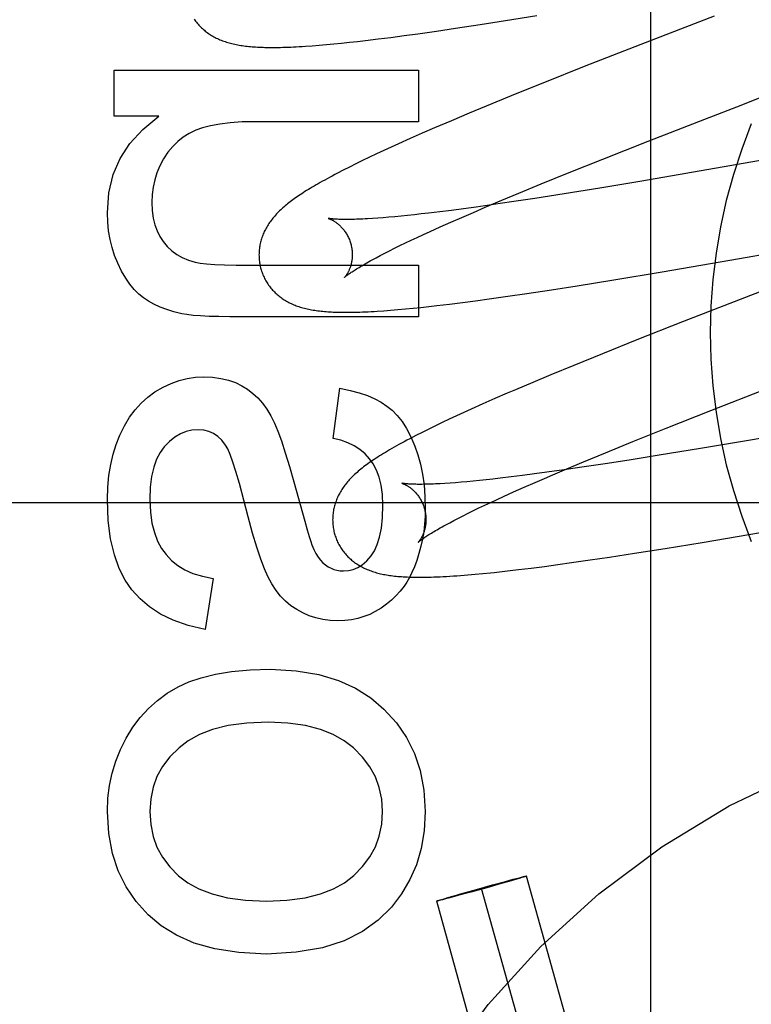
# Model space of a CAD drawing. Header units: inches. Extents: x 0 to 215, y 0 to 139.
# Tile 54 of 96: x 67.288 to 67.445, y 51.895 to 52.106. Entities that reach past the tile are written whole.
import ezdxf

# ---------------------------------------------------------------- set-up
doc = ezdxf.new("R2010")
doc.units = ezdxf.units.IN
doc.header["$LTSCALE"] = 11.804375
doc.header["$MEASUREMENT"] = 0
doc.linetypes.add('HIDDEN', pattern=[0.2, 0.1, -0.1])
doc.layers.add('DEFAULT_2', color=8, linetype='HIDDEN')

msp = doc.modelspace()

# ---------------------------------------------------------------- linework, layer by layer
at = {"layer": 'DEFAULT_2', "color": 8, "linetype": 'HIDDEN'}
for p, q in [((67.42296448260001, 51.69843750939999), (67.42296448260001, 52.3032413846)), ((67.3918455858, 52.10623373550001), (67.3985485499, 52.1073161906)), ((67.4365193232, 52.1072017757), (67.4208316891, 52.10110990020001)), ((67.3811178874, 52.1045746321), (67.3864055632, 52.1053794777)), ((67.3864055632, 52.1053794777), (67.3918455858, 52.10623373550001)), ((67.364504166, 52.1022804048), (67.3672673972, 52.102630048)), ((67.3672673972, 52.102630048), (67.3701064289, 52.10300474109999)), ((67.3701064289, 52.10300474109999), (67.3730184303, 52.1034033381)), ((67.3730184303, 52.1034033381), (67.3770095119, 52.1039700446)), ((67.3770095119, 52.1039700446), (67.3811178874, 52.1045746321)), ((67.350347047, 52.1008286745), (67.35185337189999, 52.1009461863)), ((67.35185337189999, 52.1009461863), (67.3534325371, 52.1010813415)), ((67.3534325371, 52.1010813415), (67.3550467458, 52.1012307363)), ((67.3550467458, 52.1012307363), (67.35668513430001, 52.1013927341)), ((67.35668513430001, 52.1013927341), (67.3583584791, 52.101567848)), ((67.3583584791, 52.101567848), (67.3600704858, 52.1017560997)), ((67.3600704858, 52.1017560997), (67.3618183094, 52.101956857)), ((67.3618183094, 52.101956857), (67.364504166, 52.1022804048)), ((67.4208316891, 52.10110990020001), (67.4087037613, 52.096346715)), ((67.4087037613, 52.096346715), (67.4001390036, 52.0929354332)), ((67.3079468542, 52.0857152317), (67.3079468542, 52.0955993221)), ((67.3079468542, 52.0955993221), (67.3731446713, 52.0955993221)), ((67.3731446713, 52.0955993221), (67.3731446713, 52.0845487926)), ((67.4001390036, 52.0929354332), (67.39391459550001, 52.0904217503)), ((67.39391459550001, 52.0904217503), (67.38888498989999, 52.0883633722)), ((67.38888498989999, 52.0883633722), (67.384018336, 52.0863430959)), ((67.4345217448, 52.0850814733), (67.4423547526, 52.0881184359)), ((67.384018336, 52.0863430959), (67.3802540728, 52.08475714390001)), ((67.317523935, 52.0857152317), (67.3079468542, 52.0857152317)), ((67.3731446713, 52.0845487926), (67.3382128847, 52.0845487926)), ((67.3802540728, 52.08475714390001), (67.3766131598, 52.0831999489)), ((67.4223617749, 52.080335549), (67.4345217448, 52.0850814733)), ((67.37396808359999, 52.0820518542), (67.3713997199, 52.08092128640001)), ((67.3766131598, 52.0831999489), (67.37396808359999, 52.0820518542)), ((67.4846365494, 52.08283134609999), (67.4210560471, 52.0718183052)), ((67.3689081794, 52.0798073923), (67.3672930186, 52.079074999)), ((67.3713997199, 52.08092128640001), (67.3689081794, 52.0798073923)), ((67.41269729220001, 52.0765189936), (67.4223617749, 52.080335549)), ((67.3641818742, 52.0776375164), (67.3626756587, 52.0769269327)), ((67.3657184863, 52.0783522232), (67.3641818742, 52.0776375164)), ((67.3672930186, 52.079074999), (67.3657184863, 52.0783522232)), ((67.3597418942, 52.0755094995), (67.3583433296, 52.0748154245)), ((67.36119333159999, 52.0762167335), (67.3597418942, 52.0755094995)), ((67.3626756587, 52.0769269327), (67.36119333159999, 52.0762167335)), ((67.4054493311, 52.0736184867), (67.41269729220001, 52.0765189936)), ((67.3570204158, 52.0741458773), (67.3557852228, 52.0735076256)), ((67.3583433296, 52.0748154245), (67.3570204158, 52.0741458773)), ((67.3994755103, 52.07119490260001), (67.4054493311, 52.0736184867)), ((67.3946951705, 52.0692283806), (67.3994755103, 52.07119490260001)), ((67.4210560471, 52.0718183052), (67.4120355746, 52.0703164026)), ((67.39101564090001, 52.0676946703), (67.3946951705, 52.0692283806)), ((67.4044140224, 52.0690837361), (67.398132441, 52.0681004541)), ((67.4120355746, 52.0703164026), (67.4044140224, 52.0690837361)), ((67.38923227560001, 52.066774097), (67.3855061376, 52.0662485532)), ((67.3874764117, 52.0661998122), (67.39101564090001, 52.0676946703)), ((67.3931042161, 52.06734004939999), (67.38923227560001, 52.066774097)), ((67.398132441, 52.0681004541), (67.3931042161, 52.06734004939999)), ((67.37376994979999, 52.064759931), (67.3722770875, 52.0645950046)), ((67.3753114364, 52.0649371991), (67.37376994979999, 52.064759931)), ((67.3777119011, 52.065225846), (67.3753114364, 52.0649371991)), ((67.3802141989, 52.0655411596), (67.3777119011, 52.065225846)), ((67.38281379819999, 52.06588235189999), (67.3802141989, 52.0655411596)), ((67.3824540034, 52.0640382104), (67.384920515, 52.0651063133)), ((67.3855061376, 52.0662485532), (67.38281379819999, 52.06588235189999)), ((67.384920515, 52.0651063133), (67.3874764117, 52.0661998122)), ((67.364415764, 52.063870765), (67.3633007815, 52.063794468)), ((67.36558881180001, 52.0639596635), (67.364415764, 52.063870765)), ((67.3668184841, 52.064061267), (67.36558881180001, 52.0639596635)), ((67.36810349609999, 52.0641756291), (67.3668184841, 52.064061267)), ((67.3694425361, 52.06430274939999), (67.36810349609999, 52.0641756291)), ((67.37083418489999, 52.0644425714), (67.3694425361, 52.06430274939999)), ((67.3722770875, 52.0645950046), (67.37083418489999, 52.0644425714)), ((67.37780664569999, 52.061984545), (67.3800812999, 52.0629970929)), ((67.3800812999, 52.0629970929), (67.3824540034, 52.0640382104)), ((67.3742453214, 52.0603652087), (67.3756344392, 52.0610023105)), ((67.3756344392, 52.0610023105), (67.37780664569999, 52.061984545)), ((67.4419736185, 52.0552126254), (67.4747954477, 52.0609483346)), ((67.369187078, 52.0579706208), (67.3703744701, 52.0585449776)), ((67.3703744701, 52.0585449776), (67.371614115, 52.0591359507)), ((67.371614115, 52.0591359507), (67.3729048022, 52.0597428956)), ((67.3729048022, 52.0597428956), (67.3742453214, 52.0603652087)), ((67.3649824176, 52.0558531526), (67.36594959, 52.0563539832)), ((67.36594959, 52.0563539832), (67.3669735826, 52.05687442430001)), ((67.3669735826, 52.05687442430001), (67.36805308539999, 52.0574135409)), ((67.36805308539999, 52.0574135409), (67.369187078, 52.0579706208)), ((67.3640734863, 52.0553730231), (67.3649824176, 52.0558531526)), ((67.4253967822, 52.0523661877), (67.4419736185, 52.0552126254)), ((67.3369850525, 52.0537916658), (67.3731446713, 52.0537916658)), ((67.3731446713, 52.0537916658), (67.3731446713, 52.0427411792)), ((67.4150004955, 52.0506333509), (67.4253967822, 52.0523661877)), ((67.4071516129, 52.0493655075), (67.4150004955, 52.0506333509)), ((67.3964151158, 52.04770982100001), (67.4017058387, 52.0485125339)), ((67.4017058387, 52.0485125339), (67.4071516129, 52.0493655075)), ((67.4465204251, 52.0481682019), (67.4297626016, 52.0416325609)), ((67.379809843, 52.04542956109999), (67.3825712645, 52.04577615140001)), ((67.3825712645, 52.04577615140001), (67.3854070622, 52.0461478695)), ((67.3854070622, 52.0461478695), (67.3883165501, 52.0465438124)), ((67.3883165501, 52.0465438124), (67.392306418, 52.0471075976)), ((67.392306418, 52.0471075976), (67.3964151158, 52.04770982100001)), ((67.3657060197, 52.0440060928), (67.3671860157, 52.0441180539)), ((67.3671860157, 52.0441180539), (67.3687445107, 52.0442480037)), ((67.3687445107, 52.0442480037), (67.3703612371, 52.0443943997)), ((67.3703612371, 52.0443943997), (67.37201270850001, 52.0445547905)), ((67.37201270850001, 52.0445547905), (67.3736877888, 52.0447274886)), ((67.3736877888, 52.0447274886), (67.3753908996, 52.0449123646)), ((67.3753908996, 52.0449123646), (67.3771294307, 52.0451097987)), ((67.3771294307, 52.0451097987), (67.379809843, 52.04542956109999)), ((67.3731446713, 52.0427411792), (67.3327490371, 52.0427411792)), ((67.4297626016, 52.0416325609), (67.41996304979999, 52.0377567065)), ((67.41996304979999, 52.0377567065), (67.4125730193, 52.0347928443)), ((67.4125730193, 52.0347928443), (67.4064459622, 52.0322997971)), ((67.4064459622, 52.0322997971), (67.4015112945, 52.0302621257)), ((67.4015112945, 52.0302621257), (67.3976887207, 52.028661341)), ((67.3548499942, 52.0165883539), (67.35632339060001, 52.0273932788)), ((67.3939865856, 52.0270887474), (67.3921830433, 52.0263134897)), ((67.3976887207, 52.028661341), (67.3939865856, 52.0270887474)), ((67.43582663, 52.022630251), (67.4479098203, 52.0273561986)), ((67.38953967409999, 52.02516485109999), (67.3869737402, 52.0240339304)), ((67.3921830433, 52.0263134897), (67.38953967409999, 52.02516485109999)), ((67.3844858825, 52.022920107), (67.3828709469, 52.0221866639)), ((67.3869737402, 52.0240339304), (67.3844858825, 52.022920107)), ((67.4262592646, 52.0188399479), (67.43582663, 52.022630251)), ((67.3797571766, 52.0207453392), (67.37826123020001, 52.0200381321)), ((67.3812937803, 52.02146142), (67.3797571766, 52.0207453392)), ((67.3828709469, 52.0221866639), (67.3812937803, 52.02146142)), ((67.3753605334, 52.0186336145), (67.3739468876, 52.0179303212)), ((67.37679835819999, 52.01933575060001), (67.3753605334, 52.0186336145)), ((67.37826123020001, 52.0200381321), (67.37679835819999, 52.01933575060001)), ((67.4191074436, 52.0159659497), (67.4262592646, 52.0188399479)), ((67.4579102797, 52.018649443), (67.4439181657, 52.0162290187)), ((67.3739468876, 52.0179303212), (67.37258078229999, 52.0172366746)), ((67.4439181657, 52.0162290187), (67.433625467, 52.0144862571)), ((67.4132299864, 52.0135693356), (67.4191074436, 52.0159659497)), ((67.433625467, 52.0144862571), (67.4247607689, 52.013024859)), ((67.40853930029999, 52.0116282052), (67.4132299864, 52.0135693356)), ((67.4183454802, 52.0119981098), (67.4131830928, 52.0111957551)), ((67.4247607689, 52.013024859), (67.4183454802, 52.0119981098)), ((67.4043844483, 52.0098914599), (67.4007038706, 52.0093756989)), ((67.4014810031, 52.0086458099), (67.4049374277, 52.0101167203)), ((67.408210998, 52.0104475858), (67.4043844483, 52.0098914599)), ((67.4049374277, 52.0101167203), (67.40853930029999, 52.0116282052)), ((67.4131830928, 52.0111957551), (67.408210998, 52.0104475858)), ((67.3876555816, 52.0077595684), (67.38623472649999, 52.0076114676)), ((67.3891262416, 52.0079200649), (67.3876555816, 52.0077595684)), ((67.3906453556, 52.008092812), (67.3891262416, 52.0079200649)), ((67.3930120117, 52.0083745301), (67.3906453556, 52.008092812)), ((67.3954802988, 52.0086827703), (67.3930120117, 52.0083745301)), ((67.3980457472, 52.0090167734), (67.3954802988, 52.0086827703)), ((67.4007038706, 52.0093756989), (67.3980457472, 52.0090167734)), ((67.34647106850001, 52.0073078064), (67.3487818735, 51.99887644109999)), ((67.37992268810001, 52.0070593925), (67.37882822, 52.0069865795)), ((67.38107517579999, 52.007144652), (67.37992268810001, 52.0070593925)), ((67.3822840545, 52.0072424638), (67.38107517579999, 52.007144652)), ((67.383547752, 52.00735286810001), (67.3822840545, 52.0072424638)), ((67.3848650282, 52.0074758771), (67.383547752, 52.00735286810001)), ((67.38623472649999, 52.0076114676), (67.3848650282, 52.0074758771)), ((67.3935452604, 52.0051699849), (67.3958139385, 52.0061802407)), ((67.3958139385, 52.0061802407), (67.39818057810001, 52.0072190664)), ((67.38865624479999, 52.0029333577), (67.3899932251, 52.0035542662)), ((67.3899932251, 52.0035542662), (67.39137873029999, 52.004189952)), ((67.39137873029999, 52.004189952), (67.3935452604, 52.0051699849)), ((67.77316448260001, 52.0028414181), (67.27316448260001, 52.0028414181)), ((67.3849484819, 52.0011651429), (67.3861326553, 52.0017381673)), ((67.3861326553, 52.0017381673), (67.3873689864, 52.00232779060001)), ((67.3873689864, 52.00232779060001), (67.38865624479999, 52.0029333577)), ((67.3807551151, 51.9990525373), (67.38171950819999, 51.9995521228)), ((67.38171950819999, 51.9995521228), (67.3827408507, 52.0000714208)), ((67.3827408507, 52.0000714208), (67.3838175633, 52.0006093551)), ((67.3838175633, 52.0006093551), (67.3849484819, 52.0011651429)), ((67.444375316, 51.9961158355), (67.4632337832, 51.9993744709)), ((67.3798488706, 51.9985736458), (67.3807551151, 51.9990525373)), ((67.433940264, 51.99436142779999), (67.444375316, 51.9961158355)), ((67.4194488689, 51.9920243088), (67.4260336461, 51.9930687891)), ((67.4260336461, 51.9930687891), (67.433940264, 51.99436142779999)), ((67.4099787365, 51.9905897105), (67.4141219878, 51.9912061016)), ((67.4141219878, 51.9912061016), (67.4194488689, 51.9920243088)), ((67.3946208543, 51.9885194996), (67.39734257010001, 51.9888551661)), ((67.39734257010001, 51.9888551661), (67.4001379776, 51.98921605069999)), ((67.4001379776, 51.98921605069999), (67.403007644, 51.9896013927)), ((67.403007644, 51.9896013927), (67.40594981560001, 51.9900102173)), ((67.40594981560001, 51.9900102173), (67.4099787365, 51.9905897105)), ((67.32912693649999, 51.9866292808), (67.32740797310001, 51.975701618)), ((67.3837474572, 51.987389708), (67.3853385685, 51.9875282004)), ((67.3853385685, 51.9875282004), (67.38694784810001, 51.98767924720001)), ((67.38694784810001, 51.98767924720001), (67.38858484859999, 51.9878430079)), ((67.391112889, 51.9881135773), (67.3928484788, 51.98831033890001)), ((67.3928484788, 51.98831033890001), (67.3946208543, 51.9885194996)), ((67.3909073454, 51.921193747), (67.38780884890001, 51.9203204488)), ((67.389019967, 51.9209061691), (67.391795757, 51.9216623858)), ((67.3925601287, 51.9216666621), (67.3909073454, 51.921193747)), ((67.391795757, 51.9216623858), (67.3934870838, 51.9221149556)), ((67.3939746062, 51.9220774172), (67.3925601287, 51.9216666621)), ((67.3934870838, 51.9221149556), (67.3944728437, 51.9223739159)), ((67.3947563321, 51.9223083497), (67.3939746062, 51.9220774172)), ((67.3944728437, 51.9223739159), (67.39506097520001, 51.9225254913)), ((67.3952968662, 51.9224709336), (67.3947563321, 51.9223083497)), ((67.39506097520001, 51.9225254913), (67.39545606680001, 51.9226252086)), ((67.3955696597, 51.9225545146), (67.3952968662, 51.9224709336)), ((67.39545606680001, 51.9226252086), (67.3957062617, 51.9226868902)), ((67.39580225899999, 51.9226271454), (67.3955696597, 51.9225545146)), ((67.3957062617, 51.9226868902), (67.3958504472, 51.92272160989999)), ((67.3959344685, 51.9226693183), (67.39580225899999, 51.9226271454)), ((67.3960480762, 51.92270639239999), (67.3959344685, 51.9226693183)), ((67.4351729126, 51.78312650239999), (67.3963321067, 51.9228163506)), ((67.3808350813, 51.9186082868), (67.3824878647, 51.9190812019)), ((67.38437524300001, 51.9193687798), (67.381599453, 51.91861256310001)), ((67.3824878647, 51.9190812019), (67.3855863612, 51.9199545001)), ((67.38780884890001, 51.9203204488), (67.38437524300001, 51.9193687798)), ((67.3855863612, 51.9199545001), (67.389019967, 51.9209061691)), ((67.425538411, 51.7804476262), (67.386697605, 51.92013747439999)), ((67.4159039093, 51.77776875), (67.3770631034, 51.9174585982)), ((67.3773471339, 51.91756855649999), (67.3774607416, 51.9176056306)), ((67.3774607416, 51.9176056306), (67.3775929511, 51.9176478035)), ((67.3776889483, 51.9175880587), (67.3775447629, 51.91755333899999)), ((67.3775929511, 51.9176478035), (67.3778255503, 51.9177204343)), ((67.3779391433, 51.9176497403), (67.3776889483, 51.9175880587)), ((67.3778255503, 51.9177204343), (67.3780983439, 51.9178040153)), ((67.3783342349, 51.9177494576), (67.3779391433, 51.9176497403)), ((67.3780983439, 51.9178040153), (67.378638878, 51.9179665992)), ((67.3789223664, 51.917901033), (67.3783342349, 51.9177494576)), ((67.378638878, 51.9179665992), (67.3794206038, 51.9181975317)), ((67.3799081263, 51.9181599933), (67.3789223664, 51.917901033)), ((67.3794206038, 51.9181975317), (67.3808350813, 51.9186082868)), ((67.381599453, 51.91861256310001), (67.3799081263, 51.9181599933))]:
    msp.add_line(p, q, dxfattribs=at)
for points in [[(67.32507772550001, 52.1065515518), (67.3252341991, 52.10632484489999), (67.3253956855, 52.1061026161), (67.3255620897, 52.1058848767), (67.3257333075, 52.1056716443), (67.32590912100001, 52.10546306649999), (67.32608931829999, 52.1052592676), (67.32627376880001, 52.105060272), (67.32646228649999, 52.1048661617), (67.3266548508, 52.104676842), (67.3268514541, 52.1044922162), (67.3270519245, 52.1043123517), (67.3272559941, 52.1041373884), (67.3274639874, 52.1039669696), (67.3276760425, 52.103800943), (67.3278926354, 52.1036389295), (67.3281143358, 52.1034805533), (67.3283412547, 52.10332582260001), (67.3285739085, 52.10317450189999), (67.32881182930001, 52.1030270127), (67.3290549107, 52.1028835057), (67.32930254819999, 52.1027443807), (67.3295541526, 52.10260996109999), (67.3298094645, 52.1024803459), (67.3300679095, 52.1023557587), (67.3303298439, 52.102235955), (67.3305954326, 52.1021208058), (67.3308648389, 52.10201019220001), (67.3311383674, 52.1019039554), (67.331415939, 52.101802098), (67.3316976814, 52.1017045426), (67.3319834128, 52.1016113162), (67.3322729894, 52.101522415), (67.3325664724, 52.10143775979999), (67.3328639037, 52.10135727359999), (67.3331652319, 52.101280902), (67.333470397, 52.1012085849), (67.3337794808, 52.10114022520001), (67.33409248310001, 52.1010757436), (67.3344095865, 52.1010150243), (67.3347308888, 52.1009579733), (67.3350566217, 52.1009044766), (67.3353869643, 52.10085443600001), (67.3357221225, 52.1008077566), (67.33606217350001, 52.1007643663), (67.3364076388, 52.1007241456), (67.3367589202, 52.1006870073), (67.3371164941, 52.1006528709), (67.3374808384, 52.10062167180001), (67.33785240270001, 52.1005933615), (67.3382316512, 52.10056790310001), (67.33861906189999, 52.1005452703), (67.3390151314, 52.1005254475), (67.3394203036, 52.1005084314), (67.33983504, 52.100494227), (67.340259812, 52.1004828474), (67.3406950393, 52.100474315), (67.3411413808, 52.100468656), (67.34159945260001, 52.1004659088), (67.3420699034, 52.1004661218), (67.3425534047, 52.1004693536), (67.3430506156, 52.10047567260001), (67.3435622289, 52.1004851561), (67.3440889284, 52.1004978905), (67.34463142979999, 52.1005139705), (67.34519044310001, 52.1005334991), (67.345766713, 52.1005565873), (67.3463609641, 52.10058335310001), (67.3469739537, 52.100613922), (67.3476064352, 52.1006484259), (67.3482591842, 52.10068700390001), (67.3489329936, 52.100729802), (67.350347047, 52.1008286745)], [(67.4423547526, 52.0881184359), (67.44571499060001, 52.0894185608), (67.4468341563, 52.0898513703)], [(67.3064734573, 52.0650263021), (67.3068186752, 52.0693192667), (67.3077310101, 52.0732223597), (67.3091809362, 52.07668688), (67.3112570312, 52.0798589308), (67.3140478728, 52.082884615), (67.317523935, 52.0857152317)], [(67.3382128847, 52.0845487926), (67.3353503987, 52.0844848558), (67.3327930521, 52.0843187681), (67.3305515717, 52.0840458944), (67.3285937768, 52.0836801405), (67.32688748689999, 52.0832354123), (67.3254434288, 52.0827070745)], [(67.3254434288, 52.0827070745), (67.3240361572, 52.0820304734), (67.3227395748, 52.0812260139), (67.321562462, 52.08030429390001), (67.3204784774, 52.0792335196), (67.31946128, 52.0779818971), (67.3185196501, 52.0765600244)], [(67.3185196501, 52.0765600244), (67.3177348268, 52.075082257), (67.3170986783, 52.0735869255), (67.3166144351, 52.0720861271), (67.31627240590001, 52.0705435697), (67.3160628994, 52.06892296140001), (67.3159891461, 52.0672363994)], [(67.3557852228, 52.0735076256), (67.3552002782, 52.0732004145), (67.3546359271, 52.072900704), (67.35409140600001, 52.0726082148), (67.3535660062, 52.0723226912), (67.3530589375, 52.0720438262), (67.3525695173, 52.071771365), (67.35209683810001, 52.071504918), (67.3516401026, 52.07124414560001), (67.3511984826, 52.0709886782), (67.3507712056, 52.0707381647), (67.3503575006, 52.0704922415), (67.3499566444, 52.07025055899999), (67.34956791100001, 52.0700127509), (67.3491906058, 52.0697784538), (67.3488240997, 52.0695473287), (67.3484676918, 52.069318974), (67.34812107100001, 52.0690932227), (67.34778382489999, 52.0688698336), (67.3474556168, 52.0686486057), (67.34713610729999, 52.0684293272), (67.3468249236, 52.0682117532), (67.346521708, 52.06799563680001), (67.3462261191, 52.0677807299), (67.3459378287, 52.0675667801), (67.3456564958, 52.06735351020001), (67.3453817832, 52.06714062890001), (67.3451134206, 52.0669278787), (67.3448510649, 52.0667149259), (67.3445946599, 52.0665016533), (67.3443440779, 52.0662878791)], [(67.3159891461, 52.0672363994), (67.3160749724, 52.0654876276), (67.316294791, 52.0638870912), (67.3166538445, 52.0624404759), (67.3171364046, 52.0611307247), (67.31772674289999, 52.0599407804), (67.3184301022, 52.05887632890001)], [(67.3086835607, 52.0542213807), (67.3080265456, 52.0558482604), (67.30748292, 52.0575400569), (67.3070507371, 52.0592924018), (67.30673583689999, 52.0611184), (67.30654405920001, 52.0630311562), (67.3064734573, 52.0650263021)], [(67.3443440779, 52.0662878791), (67.3440991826, 52.0660734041), (67.343859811, 52.0658579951), (67.34362591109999, 52.0656415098), (67.3433973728, 52.06542374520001), (67.3431742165, 52.0652046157), (67.342956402, 52.064983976), (67.3427440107, 52.06476180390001), (67.342537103, 52.0645380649), (67.3423356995, 52.0643126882), (67.3421397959, 52.0640855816), (67.3419495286, 52.0638568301), (67.3417650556, 52.0636265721), (67.3415862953, 52.0633946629), (67.34141330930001, 52.06316114), (67.3412459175, 52.062925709), (67.3410840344, 52.06268817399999), (67.3409275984, 52.0624483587), (67.3407764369, 52.0622058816), (67.3406309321, 52.0619612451), (67.3404912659, 52.0617146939), (67.3403577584, 52.0614667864), (67.340230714, 52.06121817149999), (67.3401101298, 52.06096900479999), (67.3399961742, 52.0607198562), (67.33988853, 52.0604702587), (67.3397870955, 52.0602201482), (67.3396915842, 52.0599689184), (67.33960178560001, 52.0597159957), (67.3395176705, 52.05946120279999), (67.33943915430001, 52.05920409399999), (67.33936638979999, 52.0589449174), (67.3392994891, 52.0586838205), (67.3392385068, 52.0584207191), (67.3391835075, 52.0581555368), (67.33913460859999, 52.057888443), (67.3390919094, 52.0576195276), (67.3390555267, 52.0573490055), (67.33902557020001, 52.05707711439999), (67.3390021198, 52.0568039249), (67.3389852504, 52.05652949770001), (67.3389750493, 52.0562541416), (67.3389715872, 52.05597816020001), (67.3389749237, 52.0557016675), (67.3389851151, 52.05542480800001), (67.3390021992, 52.0551478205), (67.339026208, 52.0548708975), (67.3390571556, 52.05459434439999), (67.33909503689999, 52.0543184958), (67.33913986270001, 52.0540434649), (67.3391916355, 52.0537693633), (67.3392503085, 52.0534965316), (67.3393158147, 52.0532253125), (67.3393774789, 52.0529938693)], [(67.3538059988, 52.063816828), (67.3537931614, 52.0638196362), (67.3537825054, 52.0638220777), (67.3537875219, 52.0638207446), (67.3538023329, 52.06381671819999), (67.3538248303, 52.0638102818), (67.3538546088, 52.0638013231), (67.3538914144, 52.0637896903), (67.3539350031, 52.0637752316), (67.3539849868, 52.0637578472), (67.3540410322, 52.0637374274), (67.3541027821, 52.0637138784), (67.35416988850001, 52.063687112), (67.3542420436, 52.06365703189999), (67.3543188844, 52.0636235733), (67.3544002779, 52.06358657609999), (67.3544860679, 52.0635458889), (67.3545759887, 52.0635014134), (67.3546698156, 52.0634530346), (67.3547672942, 52.0634006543), (67.3548681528, 52.0633441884), (67.3549722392, 52.0632834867), (67.35507932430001, 52.0632184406), (67.3551893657, 52.063148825), (67.3553023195, 52.0630744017), (67.35541792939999, 52.0629950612), (67.3555359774, 52.0629106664), (67.3556562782, 52.0628210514), (67.3557785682, 52.0627261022), (67.3559028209, 52.0626255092), (67.3560289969, 52.0625189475), (67.3561567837, 52.0624063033), (67.3562859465, 52.0622873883), (67.3564161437, 52.0621621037), (67.35654700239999, 52.0620303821), (67.3566783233, 52.06189197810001), (67.3568099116, 52.06174662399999), (67.3569412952, 52.06159434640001), (67.3570720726, 52.0614351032), (67.3572017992, 52.06126891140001), (67.3573300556, 52.06109577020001), (67.3574563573, 52.0609158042), (67.3575802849, 52.060729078), (67.3577012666, 52.0605359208), (67.3578187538, 52.060336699), (67.3579323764, 52.06013154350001), (67.3580417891, 52.0599205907), (67.3581464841, 52.0597043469), (67.3582460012, 52.0594833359), (67.3583400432, 52.05925780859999), (67.3584283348, 52.0590280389), (67.3585105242, 52.0587946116), (67.35858627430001, 52.0585582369), (67.3586464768, 52.0583516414)], [(67.3633007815, 52.063794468), (67.3622453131, 52.0637305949), (67.3617403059, 52.063703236), (67.3612506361, 52.0636788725), (67.3607764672, 52.0636574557), (67.3603179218, 52.0636389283), (67.3598751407, 52.0636232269), (67.3594482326, 52.0636102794), (67.3590372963, 52.0636000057), (67.3586424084, 52.0635923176), (67.35826362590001, 52.0635871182), (67.35790099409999, 52.0635843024), (67.3575545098, 52.0635837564), (67.35722415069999, 52.0635853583), (67.3569099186, 52.0635889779), (67.3566117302, 52.06359447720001), (67.3563297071, 52.06360170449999), (67.3560638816, 52.0636104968), (67.3558142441, 52.0636206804), (67.3555808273, 52.0636320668), (67.3553633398, 52.0636444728), (67.3551616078, 52.063657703), (67.3549752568, 52.06367156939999), (67.3548039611, 52.0636858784), (67.3546474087, 52.0637004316), (67.3545052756, 52.063715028), (67.3543772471, 52.0637294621), (67.3542630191, 52.0637435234), (67.35416217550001, 52.0637570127), (67.3540743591, 52.0637697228), (67.3539990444, 52.0637814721), (67.3539357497, 52.0637920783), (67.3538839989, 52.0638013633), (67.35384337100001, 52.0638091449), (67.3538132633, 52.06381528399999), (67.3538059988, 52.063816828)], [(67.3184301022, 52.05887632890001), (67.319314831, 52.0578152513), (67.3202924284, 52.0568879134), (67.3213514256, 52.0560988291), (67.3225262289, 52.0554344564), (67.3238512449, 52.05488125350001), (67.32531500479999, 52.0544437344)], [(67.3586464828, 52.0583516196), (67.35870225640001, 52.058140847), (67.35875932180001, 52.05789924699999), (67.3588093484, 52.0576568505), (67.3588522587, 52.0574144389), (67.3588880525, 52.0571726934), (67.3589168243, 52.0569319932), (67.3589386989, 52.0566927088), (67.3589538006, 52.0564555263), (67.3589623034, 52.0562211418), (67.3589644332, 52.0559898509), (67.3589604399, 52.0557619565), (67.3589506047, 52.0555380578), (67.3589352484, 52.0553187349), (67.3589146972, 52.05510425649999), (67.358889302, 52.0548949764), (67.35885942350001, 52.0546911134), (67.3588254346, 52.0544929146), (67.3587877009, 52.0543005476), (67.35874661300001, 52.05411427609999), (67.3587024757, 52.0539339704), (67.3586555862, 52.0537595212), (67.3586062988, 52.0535910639), (67.35855495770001, 52.0534286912), (67.3585018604, 52.053272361), (67.35844733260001, 52.0531221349), (67.35839157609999, 52.052977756), (67.3583347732, 52.0528389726), (67.3582772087, 52.0527058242), (67.3582191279, 52.0525782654), (67.3581607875, 52.0524562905), (67.3581024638, 52.0523399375), (67.3580443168, 52.05222902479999), (67.3579864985, 52.0521233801), (67.35792926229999, 52.0520230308), (67.357872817, 52.0519279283), (67.357817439, 52.0518381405), (67.3577633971, 52.05175371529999), (67.3577109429, 52.05167466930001), (67.35766035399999, 52.0516010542), (67.3576118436, 52.0515328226), (67.35756560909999, 52.0514699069), (67.3575219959, 52.0514124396), (67.3574813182, 52.0513604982), (67.3574439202, 52.0513141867), (67.3574101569, 52.0512736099), (67.3573803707, 52.0512388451), (67.3573549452, 52.0512100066), (67.3573341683, 52.0511870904), (67.3573183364, 52.0511700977), (67.3573078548, 52.0511591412), (67.3573031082, 52.0511543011)], [(67.3142088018, 52.0467930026), (67.3132166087, 52.0475852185), (67.3122499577, 52.0485497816), (67.31130605, 52.0496810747), (67.3103932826, 52.0509959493), (67.3095200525, 52.052511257), (67.3086835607, 52.0542213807)], [(67.32531500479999, 52.0544437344), (67.3263624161, 52.0542455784), (67.3277553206, 52.0540829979), (67.3294810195, 52.05395579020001), (67.3315776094, 52.0538645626), (67.3340831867, 52.0538099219), (67.3369850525, 52.0537916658)], [(67.3573045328, 52.0511556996), (67.357312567, 52.05116344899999), (67.35732773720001, 52.0511777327), (67.3573506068, 52.0511987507), (67.3573816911, 52.0512266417), (67.357421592, 52.0512616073), (67.3574707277, 52.0513036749), (67.3575295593, 52.0513529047), (67.3575985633, 52.0514093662), (67.3576782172, 52.0514731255), (67.3577689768, 52.05154422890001), (67.3578713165, 52.0516227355), (67.3579856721, 52.0517086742), (67.3581125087, 52.0518020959), (67.3582522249, 52.0519030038), (67.3584052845, 52.05201145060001), (67.358571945, 52.05212734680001), (67.3587525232, 52.0522506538), (67.3589472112, 52.0523812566), (67.3591562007, 52.0525190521), (67.3593796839, 52.0526639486), (67.3596178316, 52.0528158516), (67.359870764, 52.0529746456), (67.3601385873, 52.0531402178), (67.360421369, 52.0533124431), (67.360719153, 52.0534911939), (67.3610319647, 52.0536763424), (67.36135978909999, 52.0538677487), (67.3617026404, 52.0540653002), (67.3620604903, 52.0542688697), (67.3624333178, 52.0544783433), (67.3628210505, 52.0546935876), (67.3632236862, 52.0549145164), (67.3636411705, 52.0551410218), (67.3640734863, 52.0553730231)], [(67.339377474, 52.0529938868), (67.33944353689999, 52.0527657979), (67.3395278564, 52.0524982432), (67.3396189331, 52.05223285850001), (67.3397166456, 52.0519699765), (67.3398208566, 52.0517099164), (67.3399315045, 52.0514527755), (67.3400485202, 52.0511986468), (67.340171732, 52.05094782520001), (67.34030096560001, 52.0507005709), (67.3404360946, 52.0504570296), (67.3405769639, 52.0502173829), (67.3407234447, 52.0499817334), (67.3408754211, 52.0497501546), (67.34103267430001, 52.0495228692), (67.3411949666, 52.0493000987), (67.3413622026, 52.04908185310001), (67.3415342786, 52.0488681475), (67.3417109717, 52.0486591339), (67.341892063, 52.0484549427), (67.342077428, 52.04825558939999), (67.3422668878, 52.0480611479), (67.3424604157, 52.0478715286), (67.34265799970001, 52.0476866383), (67.3428594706, 52.0475065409), (67.34306455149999, 52.0473313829), (67.3432736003, 52.0471607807), (67.3434867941, 52.046994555), (67.3437045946, 52.0468323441), (67.3439275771, 52.0466737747), (67.34415583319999, 52.04651887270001), (67.34438987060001, 52.04636741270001), (67.3446291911, 52.0462198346), (67.3448736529, 52.0460763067), (67.34512264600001, 52.04593722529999), (67.3453755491, 52.04580292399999), (67.3456321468, 52.0456734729), (67.34589189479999, 52.0455490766), (67.3461551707, 52.04542948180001), (67.3464221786, 52.0453145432), (67.3466930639, 52.0452041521), (67.3469681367, 52.0450981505), (67.3472472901, 52.0449965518), (67.3475306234, 52.0448992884), (67.3478179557, 52.044806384), (67.3481091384, 52.0447178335), (67.3484042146, 52.0446335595), (67.348703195, 52.0445534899), (67.3490060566, 52.0444775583), (67.34931274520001, 52.0444057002), (67.3496233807, 52.0443378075), (67.3499379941, 52.0442737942), (67.3502568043, 52.0442135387), (67.3505799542, 52.0441569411), (67.3509076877, 52.044103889), (67.35124020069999, 52.0440542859), (67.3515777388, 52.0440080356), (67.3519204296, 52.04396506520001), (67.3522687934, 52.0439252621), (67.3526232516, 52.0438885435), (67.35298427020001, 52.0438548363), (67.3533523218, 52.0438240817), (67.3537278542, 52.04379623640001), (67.3541113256, 52.0437712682), (67.3545032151, 52.0437491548), (67.35490402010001, 52.0437298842), (67.35531417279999, 52.0437134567), (67.3557340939, 52.0436998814), (67.3561643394, 52.0436891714), (67.3566053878, 52.0436813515), (67.3570579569, 52.0436764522), (67.3575227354, 52.0436745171), (67.3580004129, 52.0436756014), (67.358491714, 52.0436797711), (67.3589973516, 52.0436871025), (67.3595180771, 52.04369768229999), (67.36005463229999, 52.0437116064), (67.3606078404, 52.043728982), (67.3611783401, 52.0437499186), (67.3617669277, 52.0437745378), (67.3623740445, 52.0438029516), (67.3630002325, 52.0438352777), (67.36364599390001, 52.0438716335), (67.3643118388, 52.0439121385), (67.3657060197, 52.0440060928)], [(67.3224254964, 52.0433668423), (67.32074149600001, 52.0437732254), (67.319186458, 52.0442497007), (67.3177633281, 52.0448002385), (67.3164632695, 52.0454129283), (67.3152774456, 52.0460758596), (67.3142088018, 52.0467930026)], [(67.3327490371, 52.0427411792), (67.3303818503, 52.0427587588), (67.3282815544, 52.04281118), (67.32645588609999, 52.04289859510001), (67.3248816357, 52.043020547), (67.3235355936, 52.0431765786), (67.3224254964, 52.0433668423)], [(67.3166644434, 52.0265951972), (67.3184007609, 52.0276227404), (67.3201310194, 52.02844964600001), (67.321848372, 52.0290697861), (67.3235733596, 52.0295015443), (67.32532652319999, 52.0297633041), (67.3271010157, 52.0298489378)], [(67.3271010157, 52.0298489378), (67.329040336, 52.0297527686), (67.3308210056, 52.0295120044), (67.3324321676, 52.02912220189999), (67.33390639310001, 52.0285966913), (67.3352762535, 52.0279488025), (67.33653089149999, 52.0271740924)], [(67.33653089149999, 52.0271740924), (67.3376786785, 52.0263060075), (67.33875371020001, 52.0253077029), (67.3397559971, 52.0241859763), (67.3406855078, 52.0229204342), (67.3415422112, 52.02149068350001), (67.34232611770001, 52.0199035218)], [(67.35632339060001, 52.0273932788), (67.3584894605, 52.0269457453), (67.3604542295, 52.0264207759), (67.36221199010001, 52.0258158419), (67.3637798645, 52.0251385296), (67.3651749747, 52.0243964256), (67.3663916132, 52.0235870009)], [(67.3091391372, 52.017313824), (67.310141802, 52.0193588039), (67.3112417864, 52.0211903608), (67.3124359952, 52.0227951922), (67.313733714, 52.0242132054), (67.3151442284, 52.0254843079), (67.3166644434, 52.0265951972)], [(67.3663916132, 52.0235870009), (67.36751083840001, 52.022682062), (67.3685888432, 52.02157535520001), (67.3696306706, 52.0202755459), (67.3706211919, 52.0187566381), (67.3715452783, 52.0169926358), (67.37240797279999, 52.0149922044)], [(67.3259345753, 52.0184915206), (67.3246015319, 52.0183963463), (67.3233265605, 52.01810662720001), (67.32212081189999, 52.01763450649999), (67.3209508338, 52.0169435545), (67.3197831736, 52.0159973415), (67.3186289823, 52.0148080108)], [(67.3317999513, 52.0152186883), (67.3309923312, 52.0162480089), (67.3301267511, 52.0170756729), (67.32921260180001, 52.0176940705), (67.3282217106, 52.0181260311), (67.3271259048, 52.0183943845), (67.3259345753, 52.0184915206)], [(67.34232611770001, 52.0199035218), (67.3430180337, 52.01820843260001), (67.3437791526, 52.01609918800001), (67.3446105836, 52.0135722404), (67.3455089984, 52.0106382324), (67.34647106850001, 52.0073078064)], [(67.3064734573, 52.0035733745), (67.30656503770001, 52.0062111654), (67.306802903, 52.0087037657), (67.3071919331, 52.011045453), (67.3077174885, 52.0132533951), (67.3083649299, 52.0153447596), (67.3091391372, 52.017313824)], [(67.3626894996, 52.0122759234), (67.3617071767, 52.01335579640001), (67.36060620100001, 52.0142912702), (67.3593969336, 52.0150823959), (67.35804829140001, 52.0157290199), (67.3565291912, 52.01623098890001), (67.3548499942, 52.0165883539)], [(67.37258078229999, 52.0172366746), (67.3719241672, 52.0168977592), (67.3712882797, 52.0165657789), (67.3706763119, 52.0162425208), (67.3700865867, 52.0159272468), (67.36951891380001, 52.0156200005), (67.36897192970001, 52.01532018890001), (67.3684446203, 52.0150273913), (67.3679359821, 52.0147411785), (67.3674450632, 52.0144611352), (67.366970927, 52.0141868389), (67.3665126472, 52.0139178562), (67.3660694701, 52.0136538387), (67.3656406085, 52.0133944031), (67.3652254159, 52.0131392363), (67.3648232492, 52.0128880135), (67.3644334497, 52.0126403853), (67.364055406, 52.0123960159), (67.3636884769, 52.0121545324), (67.3633320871, 52.0119155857), (67.36298557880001, 52.0116787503), (67.36264825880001, 52.0114435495), (67.3623198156, 52.0112097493), (67.3619997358, 52.01097695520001), (67.3616879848, 52.0107451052), (67.3613843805, 52.0105140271), (67.361088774, 52.01028356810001), (67.3608009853, 52.0100535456), (67.3605208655, 52.00982379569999), (67.3602482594, 52.0095941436)], [(67.3186289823, 52.0148080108), (67.317760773, 52.0136341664), (67.3170251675, 52.0121903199), (67.3164127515, 52.01048915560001), (67.3159517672, 52.0084926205), (67.3156704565, 52.0061626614), (67.3155594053, 52.0035119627)], [(67.3347610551, 52.00697137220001), (67.3340373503, 52.0095203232), (67.33338912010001, 52.011562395), (67.33280513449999, 52.0131635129), (67.33227416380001, 52.01438960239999), (67.3317999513, 52.0152186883)], [(67.37240797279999, 52.0149922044), (67.3730466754, 52.01314703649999), (67.3735824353, 52.011148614), (67.3740201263, 52.0090016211), (67.3743451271, 52.0066920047), (67.3745428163, 52.0042057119), (67.3746180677, 52.0015474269)], [(67.36553212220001, 52.0023455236), (67.36542201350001, 52.0045993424), (67.3651553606, 52.0066026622), (67.36472177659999, 52.0083451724), (67.3641524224, 52.009857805), (67.3634784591, 52.01117149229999), (67.3626894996, 52.0122759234)], [(67.3602482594, 52.0095941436), (67.35998297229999, 52.00936437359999), (67.3597247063, 52.0091341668), (67.35947360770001, 52.0089035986), (67.35922929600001, 52.0086722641), (67.3589929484, 52.0084412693), (67.3587654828, 52.00821162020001), (67.3585467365, 52.0079833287), (67.3583373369, 52.0077572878), (67.3581357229, 52.0075320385), (67.3579410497, 52.0073067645), (67.3577524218, 52.0070804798), (67.3575688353, 52.0068519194), (67.35739040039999, 52.0066210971), (67.3572168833, 52.0063875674), (67.35704853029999, 52.0061515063), (67.3568854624, 52.0059129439), (67.3567278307, 52.0056719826), (67.3565757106, 52.0054286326), (67.3564294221, 52.0051833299), (67.35628919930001, 52.0049364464), (67.3561552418, 52.0046883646), (67.35602778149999, 52.0044396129), (67.3559067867, 52.0041902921), (67.3557923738, 52.0039408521), (67.3556842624, 52.0036908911), (67.35558236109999, 52.0034403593), (67.3554864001, 52.0031886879), (67.3553961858, 52.0029353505), (67.3553116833, 52.00268016), (67.3552328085, 52.00242268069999), (67.3551597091, 52.0021631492), (67.3550924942, 52.00190170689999), (67.35503121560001, 52.001638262), (67.35497593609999, 52.0013727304), (67.3549267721, 52.0011052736), (67.35488382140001, 52.0008359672), (67.3548472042, 52.0005650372), (67.35481703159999, 52.00029272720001), (67.35479338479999, 52.00001910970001), (67.3547763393, 51.9997442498), (67.3547659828, 51.999468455), (67.3547623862, 51.9991920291), (67.3547656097, 51.9989150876), (67.3547757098, 51.9986377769), (67.35479272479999, 51.9983603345), (67.3548166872, 51.9980829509), (67.3548476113, 51.9978059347), (67.3548854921, 51.9975296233), (67.3549303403, 51.9972541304), (67.3549821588, 51.9969795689), (67.35504090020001, 51.9967062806), (67.3551064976, 51.9964346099), (67.3551682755, 51.9962027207)], [(67.39818057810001, 52.0072190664), (67.4006408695, 52.00828484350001), (67.4014810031, 52.0086458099)], [(67.3408527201, 51.9870590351), (67.3401429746, 51.9886913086), (67.3393658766, 51.9907778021), (67.3385231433, 51.9933015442), (67.3376096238, 51.9963134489), (67.3366201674, 51.9998644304), (67.3347610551, 52.00697137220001)], [(67.3695852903, 52.0070281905), (67.36957990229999, 52.0070294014), (67.3695719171, 52.0070312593), (67.3695816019, 52.0070287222), (67.36959844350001, 52.0070240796), (67.36962279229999, 52.007017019), (67.3696542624, 52.0070074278), (67.3696926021, 52.0069951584), (67.3697375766, 52.00698006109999), (67.3697887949, 52.0069620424), (67.3698459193, 52.0069409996), (67.3699086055, 52.0069168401), (67.3699765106, 52.0068894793), (67.3700493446, 52.0068588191), (67.3701267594, 52.0068247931), (67.3702086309, 52.0067872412), (67.370294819, 52.0067460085), (67.3703850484, 52.00670100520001), (67.37047908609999, 52.0066521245), (67.3705766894, 52.0065992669), (67.3706775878, 52.00654235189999), (67.3707816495, 52.0064812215), (67.3708886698, 52.0064157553), (67.3709985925, 52.0063457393), (67.37111136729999, 52.0062709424), (67.3712267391, 52.0061912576), (67.37134448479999, 52.0061065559), (67.3714644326, 52.00601666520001), (67.37158633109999, 52.0059214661), (67.3717101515, 52.0058206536), (67.3718358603, 52.00571390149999), (67.3719631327, 52.0056011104), (67.37209172, 52.00548211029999), (67.3722212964, 52.0053567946), (67.37235150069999, 52.00522509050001), (67.3724821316, 52.0050867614), (67.372612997, 52.0049415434), (67.3727436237, 52.0047894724), (67.3728736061, 52.0046305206), (67.3730025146, 52.00446469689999), (67.37312994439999, 52.0042919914), (67.3732554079, 52.0041125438), (67.3733784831, 52.0039264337), (67.3734986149, 52.0037339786), (67.3736152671, 52.0035355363), (67.3737280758, 52.0033312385), (67.3738367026, 52.00312122), (67.3739406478, 52.0029059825), (67.37403945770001, 52.0026860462), (67.3741328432, 52.0024616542), (67.3742205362, 52.00223307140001), (67.3743021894, 52.0020008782), (67.37437747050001, 52.00176577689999), (67.3744372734, 52.0015604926)], [(67.37882822, 52.0069865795), (67.3777931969, 52.006926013), (67.3772983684, 52.0069002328), (67.3768188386, 52.0068773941), (67.3763547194, 52.0068574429), (67.3759061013, 52.0068403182), (67.375473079, 52.006825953), (67.3750557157, 52.0068142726), (67.3746540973, 52.0068051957), (67.374268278, 52.0067986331), (67.3738983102, 52.0067944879), (67.3735442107, 52.0067926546), (67.3732060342, 52.00679302), (67.3728837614, 52.0067954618), (67.37257751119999, 52.0067998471), (67.3722873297, 52.0068060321), (67.3720132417, 52.0068138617), (67.37175525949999, 52.0068231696), (67.3715132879, 52.0068337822), (67.371287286, 52.006845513), (67.3710769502, 52.0068581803), (67.3708820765, 52.00687159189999), (67.3707022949, 52.0068855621), (67.37053727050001, 52.0068999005), (67.37038670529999, 52.0069144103), (67.3702502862, 52.0069288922), (67.3701276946, 52.0069431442), (67.3700186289, 52.00695695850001), (67.3699226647, 52.0069701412), (67.3698394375, 52.0069824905), (67.3697684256, 52.00699383), (67.3697091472, 52.007003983), (67.36966113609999, 52.0070127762), (67.36962398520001, 52.0070200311), (67.36959708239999, 52.0070256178), (67.3695852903, 52.0070281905)], [(67.31173441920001, 51.9841586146), (67.3102684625, 51.9862340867), (67.30901815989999, 51.9887482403), (67.30796476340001, 51.9916772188), (67.3071645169, 51.9950925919), (67.3066736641, 51.9990659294), (67.3064734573, 52.0035733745)], [(67.3155594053, 52.0035119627), (67.3156903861, 52.0008627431), (67.3160134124, 51.9985022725), (67.31653893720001, 51.9964444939), (67.3172356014, 51.9946475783), (67.3180720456, 51.9930696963), (67.3190587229, 51.9917247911)], [(67.36301074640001, 51.9914825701), (67.3637102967, 51.9925284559), (67.3643081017, 51.9938635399), (67.36481352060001, 51.99547221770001), (67.3651984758, 51.9974013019), (67.36543489, 51.9996976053), (67.36553212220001, 52.0023455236)], [(67.3744372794, 52.001560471), (67.3744927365, 52.0013509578), (67.3745496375, 52.0011102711), (67.3745996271, 52.00086840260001), (67.37464257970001, 52.0006262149), (67.3746784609, 52.0003844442), (67.3747073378, 52.0001435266), (67.3747293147, 51.9999038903), (67.3747445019, 51.9996662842), (67.37475306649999, 51.9994314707), (67.3747552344, 51.9991997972), (67.374751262, 51.9989716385), (67.3747414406, 51.9987475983), (67.3747261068, 51.9985283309), (67.3747055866, 51.9983139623), (67.3746802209, 51.99810474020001), (67.3746503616, 51.99790085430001), (67.3746163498, 51.99770241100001), (67.3745785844, 51.9975098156), (67.3745374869, 51.9973234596), (67.3744934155, 51.9971433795), (67.3744467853, 51.9969698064), (67.3743978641, 51.99680244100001), (67.3743469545, 51.99664120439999), (67.3742942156, 51.9964856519), (67.3742397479, 51.9963353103), (67.3741838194, 51.9961902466), (67.3741265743, 51.9960502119), (67.374068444, 51.9959156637), (67.37400983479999, 51.99578692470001), (67.3739510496, 51.99566405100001), (67.37389248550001, 51.99554727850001), (67.37383428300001, 51.9954363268), (67.3737766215, 51.9953310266), (67.3737197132, 51.9952312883), (67.3736637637, 51.9951370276), (67.3736089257, 51.99504809), (67.3735553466, 51.9949643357), (67.3735032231, 51.9948857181), (67.3734527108, 51.9948121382), (67.3734040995, 51.9947436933), (67.3733576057, 51.9946803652), (67.3733136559, 51.9946224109), (67.3732726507, 51.9945700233), (67.373234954, 51.99452332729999), (67.3732009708, 51.9944824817), (67.3731710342, 51.9944475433), (67.37314553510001, 51.99441862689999), (67.37312474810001, 51.99439570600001), (67.3731089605, 51.9943787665), (67.3730985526, 51.9943678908), (67.3730938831, 51.99436313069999)], [(67.3746180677, 52.0015474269), (67.3745784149, 51.9998824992), (67.374464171, 51.99824680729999), (67.3742749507, 51.9966419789), (67.3740119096, 51.9950631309), (67.37367620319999, 51.99350538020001), (67.3732674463, 51.9919703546)], [(67.3487818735, 51.99887644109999), (67.3492921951, 51.9970640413), (67.349714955, 51.9956136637), (67.3500503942, 51.9945290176), (67.3502984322, 51.9938088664)], [(67.37309536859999, 51.99436458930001), (67.3731034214, 51.9943723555), (67.3731185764, 51.99438662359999), (67.3731414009, 51.9944075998), (67.3731724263, 51.9944354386), (67.3732122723, 51.9944703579), (67.37326137, 51.9945123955), (67.3733202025, 51.994561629), (67.3733892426, 51.9946181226), (67.3734689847, 51.9946819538), (67.37355983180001, 51.9947531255), (67.3736622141, 51.9948316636), (67.3737765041, 51.9949175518), (67.3739030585, 51.9950107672), (67.3740423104, 51.9951113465), (67.3741946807, 51.99521931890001), (67.3743605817, 51.9953347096), (67.3745405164, 51.9954576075), (67.37473466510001, 51.9955878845), (67.3749433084, 51.9957254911), (67.37516653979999, 51.9958702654), (67.3754044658, 51.9960220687), (67.3756571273, 51.9961807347), (67.37592450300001, 51.9963460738), (67.3762066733, 51.9965179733), (67.3765036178, 51.9966962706), (67.3768154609, 51.9968809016), (67.3771422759, 51.9970717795), (67.3774840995, 51.99726880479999), (67.3778409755, 51.9974718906), (67.378212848, 51.9976809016), (67.3785996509, 51.9978957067), (67.3790013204, 51.998116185), (67.379417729, 51.9983421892), (67.3798488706, 51.9985736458)], [(67.35516827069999, 51.9962027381), (67.3552339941, 51.995975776), (67.355317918, 51.9957093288), (67.3554085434, 51.995445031), (67.3555057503, 51.9951832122), (67.35560940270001, 51.994924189), (67.35571944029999, 51.9946680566), (67.35583579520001, 51.9944149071), (67.3559582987, 51.9941650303), (67.3560867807, 51.9939186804), (67.3562211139, 51.9936760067), (67.3563611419, 51.9934371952), (67.35650674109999, 51.9932023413), (67.3566578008, 51.9929715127), (67.3568141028, 51.99274493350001), (67.35697541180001, 51.9925228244), (67.3571416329, 51.9923051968), (67.35731266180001, 51.9920920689), (67.3574882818, 51.9918835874), (67.3576682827, 51.991679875), (67.3578525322, 51.99148095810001), (67.358040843, 51.9912869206), (67.35823319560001, 51.991097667), (67.3584295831, 51.9909130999), (67.35862983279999, 51.9907332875), (67.358833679, 51.9905583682), (67.3590414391, 51.9903879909), (67.3592532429, 51.9902220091), (67.3594695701, 51.9900600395), (67.3596909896, 51.9899017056), (67.3599176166, 51.98974701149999), (67.3601499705, 51.9895957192), (67.36038758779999, 51.9894482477), (67.3606303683, 51.9893047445), (67.3608777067, 51.9891656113), (67.3611290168, 51.9890311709), (67.3613840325, 51.9889015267), (67.3616421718, 51.98877690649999), (67.3619037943, 51.9886570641), (67.3621690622, 51.9885418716), (67.36243814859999, 51.988431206), (67.36271136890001, 51.988324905), (67.3629886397, 51.9882229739), (67.36327009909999, 51.9881253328), (67.3635555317, 51.9880320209), (67.3638447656, 51.9879430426), (67.3641378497, 51.9878583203), (67.36443476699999, 51.9877777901), (67.364735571, 51.9877013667), (67.3650402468, 51.98762898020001), (67.3653490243, 51.98756050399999), (67.3656620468, 51.9874958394), (67.3659796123, 51.9874348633), (67.36630195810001, 51.9873774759), (67.3666294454, 51.98732356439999), (67.36696234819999, 51.9872730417), (67.36730118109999, 51.9872257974), (67.36764625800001, 51.9871817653), (67.3679985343, 51.987140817), (67.3683588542, 51.9871028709), (67.3687280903, 51.9870678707), (67.36910718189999, 51.9870357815), (67.369497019, 51.9870065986), (67.3698986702, 51.9869803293), (67.3703127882, 51.9869570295), (67.370740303, 51.9869367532), (67.3711815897, 51.9869195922), (67.3716371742, 51.9869056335), (67.3721075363, 51.986894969), (67.3725931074, 51.9868876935), (67.3730945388, 51.98688390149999), (67.3736123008, 51.9868836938), (67.3741473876, 51.9868871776), (67.3747006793, 51.9868944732), (67.3752731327, 51.98690571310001), (67.3758657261, 51.9869210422), (67.3764794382, 51.9869406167), (67.3771154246, 51.9869646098), (67.37777429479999, 51.9869931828), (67.3784577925, 51.9870265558), (67.37916369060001, 51.9870647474), (67.37989097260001, 51.9871077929), (67.3806367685, 51.9871555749), (67.3813983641, 51.9872079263), (67.3821728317, 51.9872646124), (67.3837474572, 51.987389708)], [(67.3502984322, 51.9938088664), (67.3507231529, 51.9928136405), (67.3511745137, 51.99193600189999), (67.3516544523, 51.9911805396), (67.3521571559, 51.9905334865), (67.35267681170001, 51.98998107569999), (67.3532153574, 51.98952789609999)], [(67.3190587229, 51.9917247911), (67.3202215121, 51.9904803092), (67.3215691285, 51.9893926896), (67.3230816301, 51.98846077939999), (67.3248188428, 51.9876880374), (67.3268405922, 51.9870779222), (67.32912693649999, 51.9866292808)], [(67.3571214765, 51.9882254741), (67.3581632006, 51.988302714), (67.3591730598, 51.9885520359), (67.3601437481, 51.9889601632), (67.3610971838, 51.9895669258), (67.3620552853, 51.9904121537), (67.36301074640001, 51.9914825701)], [(67.3732674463, 51.9919703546), (67.3727882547, 51.9904746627), (67.3722852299, 51.98911443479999), (67.3717556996, 51.98789330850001), (67.3712076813, 51.986800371), (67.3706491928, 51.9858247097), (67.3700775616, 51.9849699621)], [(67.3532153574, 51.98952789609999), (67.35380572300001, 51.9891260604), (67.354414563, 51.98879972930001), (67.3550364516, 51.9885504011), (67.3556876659, 51.9883735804), (67.35638448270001, 51.988264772), (67.3571214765, 51.9882254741)], [(67.3470532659, 51.9799376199), (67.345832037, 51.98075858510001), (67.3446860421, 51.9817174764), (67.3436153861, 51.9828063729), (67.34261975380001, 51.9840490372), (67.3416988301, 51.9854692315), (67.3408527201, 51.9870590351)], [(67.38858484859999, 51.9878430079), (67.38941740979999, 51.9879298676), (67.391112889, 51.9881135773)], [(67.3700775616, 51.9849699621), (67.3692463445, 51.9838902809), (67.3683387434, 51.9828809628), (67.3673591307, 51.9819444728), (67.3662943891, 51.9810734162), (67.3651314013, 51.980260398), (67.3638745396, 51.9795078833)], [(67.32740797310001, 51.975701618), (67.3237776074, 51.9765603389), (67.3205865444, 51.9776461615), (67.31786484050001, 51.9789654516), (67.3155223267, 51.9804991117), (67.3134688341, 51.982228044), (67.31173441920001, 51.9841586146)], [(67.3558322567, 51.97754333), (67.3542053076, 51.9776179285), (67.3526501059, 51.9778225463), (67.3511724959, 51.9781574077), (67.3497549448, 51.9786218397), (67.34837992, 51.979215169), (67.3470532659, 51.9799376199)], [(67.3638745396, 51.9795078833), (67.3626977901, 51.9789228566), (67.3614599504, 51.978439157), (67.3601651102, 51.9780551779), (67.35880100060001, 51.97777573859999), (67.3573553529, 51.977605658), (67.3558322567, 51.97754333)], [(67.321637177, 51.9633618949), (67.32391864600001, 51.9644303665), (67.3265911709, 51.9653385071), (67.3296375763, 51.9660987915), (67.3331093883, 51.9666737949), (67.3370581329, 51.9670260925), (67.3414666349, 51.9671681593)], [(67.3414666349, 51.9671681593), (67.3469436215, 51.96683081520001), (67.3517976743, 51.9660389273), (67.3559801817, 51.9647741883), (67.3596369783, 51.9630915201), (67.36291389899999, 51.9610458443), (67.3657623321, 51.9586188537)], [(67.31046390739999, 51.9523728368), (67.3119057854, 51.9547102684), (67.313507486, 51.9568358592), (67.315261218, 51.9587407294), (67.3171903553, 51.9604515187), (67.3193182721, 51.9619948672), (67.321637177, 51.9633618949)], [(67.3657623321, 51.9586188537), (67.368429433, 51.95568293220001), (67.3706157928, 51.9525037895), (67.3723173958, 51.9491250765), (67.3735462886, 51.94541584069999), (67.3743145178, 51.9412451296), (67.3746180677, 51.936656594)], [(67.3409141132, 51.9558107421), (67.3363598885, 51.955592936), (67.3323877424, 51.955073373), (67.3290278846, 51.9542300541), (67.3261896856, 51.9531289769), (67.3237825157, 51.9518361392), (67.32183658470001, 51.9503295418)], [(67.3592087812, 51.95028550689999), (67.3572394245, 51.9518243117), (67.3548684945, 51.9531359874), (67.35212442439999, 51.9542393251), (67.3489219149, 51.95507795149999), (67.3451756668, 51.95559549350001), (67.3409141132, 51.9558107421)], [(67.3064734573, 51.936656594), (67.3065939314, 51.93949802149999), (67.3069324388, 51.9422434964), (67.3074891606, 51.9448863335), (67.3082635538, 51.9474465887), (67.3092550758, 51.9499443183), (67.31046390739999, 51.9523728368)], [(67.32183658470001, 51.9503295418), (67.31987247, 51.9483516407), (67.3182902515, 51.94628236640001), (67.31710373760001, 51.94414890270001), (67.3162715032, 51.9418696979), (67.3157521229, 51.9393632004), (67.3155594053, 51.936656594)], [(67.36547072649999, 51.936656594), (67.3652819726, 51.9393214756), (67.3647662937, 51.9418025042), (67.3639377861, 51.9440748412), (67.3627541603, 51.9462130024), (67.36117312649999, 51.9482915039), (67.3592087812, 51.95028550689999)], [(67.315237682, 51.9144788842), (67.3126224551, 51.9173552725), (67.3104692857, 51.9205111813), (67.3087784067, 51.92390119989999), (67.3075491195, 51.9276615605), (67.3067807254, 51.9319284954), (67.3064734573, 51.936656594)], [(67.3155594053, 51.936656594), (67.3157541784, 51.933879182), (67.3162715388, 51.9313232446), (67.3171003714, 51.9290154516), (67.31827402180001, 51.926875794), (67.3198258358, 51.9248242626), (67.3217446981, 51.9228875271)], [(67.3592719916, 51.9229028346), (67.36119409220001, 51.924855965), (67.3627488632, 51.926917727), (67.3639252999, 51.9290627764), (67.3647564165, 51.9313671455), (67.3652752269, 51.933906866), (67.36547072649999, 51.936656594)], [(67.3746180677, 51.936656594), (67.37437050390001, 51.9325138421), (67.3737389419, 51.9286981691), (67.372724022, 51.9252436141), (67.3713238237, 51.9220480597), (67.36953642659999, 51.9190093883), (67.3673624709, 51.91616163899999)], [(67.3217446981, 51.9228875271), (67.323700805, 51.9213752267), (67.326098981, 51.9200833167), (67.32891213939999, 51.9189917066), (67.3322215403, 51.9181606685), (67.3361084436, 51.9176504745), (67.34054576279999, 51.9174410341)], [(67.34054576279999, 51.9174410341), (67.3449727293, 51.91765010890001), (67.3488464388, 51.9181605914), (67.3521379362, 51.91899209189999), (67.354934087, 51.9200857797), (67.3573217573, 51.9213828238), (67.3592719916, 51.9229028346)], [(67.3958504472, 51.92272160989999), (67.39597619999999, 51.9227511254), (67.3960320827, 51.9227639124), (67.396083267, 51.9227753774), (67.39612972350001, 51.9227855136), (67.3961714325, 51.922794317), (67.3962083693, 51.922801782), (67.396240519, 51.9228079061), (67.3962678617, 51.92281268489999), (67.3962903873, 51.9228161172), (67.3963080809, 51.9228182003), (67.3963209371, 51.922818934), (67.3963289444, 51.92281831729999), (67.3963321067, 51.9228163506)], [(67.3963321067, 51.9228163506), (67.39633041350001, 51.92281303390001), (67.3963238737, 51.9228083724), (67.39631248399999, 51.9228023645), (67.3962962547, 51.9227950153), (67.3962751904, 51.9227863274), (67.3962493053, 51.9227763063), (67.3962186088, 51.9227649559), (67.3961831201, 51.922752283), (67.39614285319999, 51.922738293), (67.3960978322, 51.9227229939), (67.3960480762, 51.92270639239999)], [(67.3770631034, 51.9174585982), (67.3770647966, 51.917461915), (67.3770713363, 51.9174665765), (67.3770827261, 51.9174725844), (67.3770989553, 51.9174799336), (67.3771200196, 51.9174886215), (67.3771459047, 51.9174986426), (67.3771766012, 51.917509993), (67.37721209, 51.9175226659), (67.3772523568, 51.9175366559), (67.37729737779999, 51.917551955), (67.3773471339, 51.91756855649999)], [(67.3775447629, 51.91755333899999), (67.37741901, 51.91752382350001), (67.3773631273, 51.9175110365), (67.37731194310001, 51.9174995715), (67.3772654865, 51.9174894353), (67.3772237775, 51.9174806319), (67.37718684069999, 51.9174731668), (67.3771546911, 51.9174670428), (67.3771273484, 51.91746226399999), (67.3771048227, 51.9174588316), (67.3770871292, 51.9174567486), (67.377074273, 51.9174560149), (67.3770662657, 51.9174566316), (67.3770631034, 51.9174585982)], [(67.3673624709, 51.91616163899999), (67.3645492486, 51.9133225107), (67.3611431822, 51.910920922), (67.3572095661, 51.9089322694), (67.3525525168, 51.9074303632), (67.3469761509, 51.90648901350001), (67.34054576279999, 51.906083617)], [(67.34054576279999, 51.906083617), (67.3346554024, 51.9064133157), (67.3294880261, 51.9071949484), (67.3250943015, 51.9084511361), (67.3213222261, 51.9101140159), (67.318019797, 51.9121157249), (67.315237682, 51.9144788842)]]:
    msp.add_lwpolyline(points, dxfattribs=at)
msp.add_circle((67.52316448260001, 51.7839645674), 0.175, dxfattribs=at)
msp.add_arc((67.55418476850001, 52.0393181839), 0.1184727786, 157.7871865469, 202.2128134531, dxfattribs=at)

doc.saveas('drawing.dxf')
